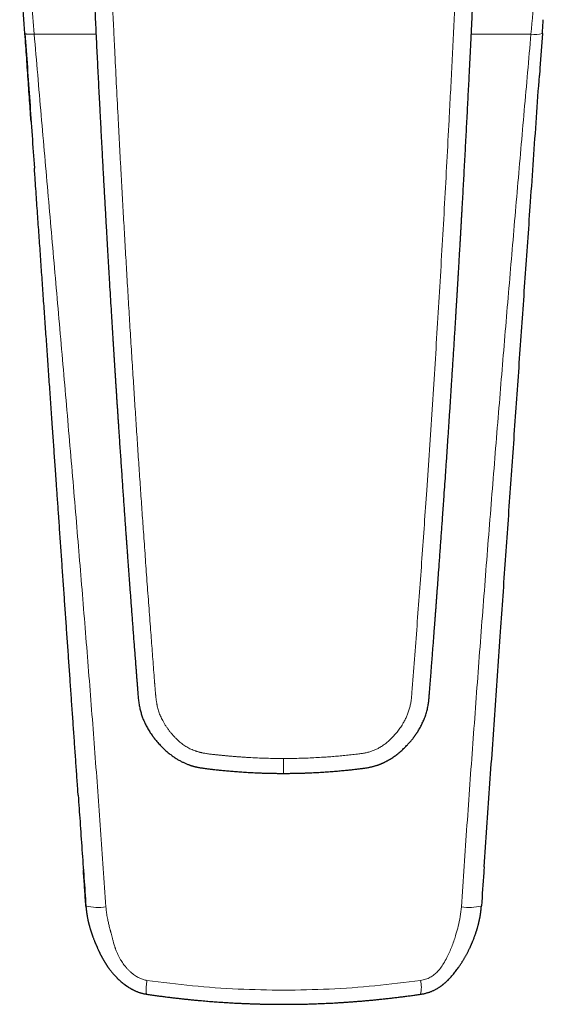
# Model space of a CAD drawing. Header units: millimetres. Extents: x 8 to 533, y 12 to 438.
# Tile 6 of 98: x 259 to 302, y 83 to 164. Entities that reach past the tile are written whole.
import ezdxf

# ---------------------------------------------------------------- set-up
doc = ezdxf.new("R2010")
doc.units = ezdxf.units.MM

msp = doc.modelspace()

# ---------------------------------------------------------------- linework, layer by layer
at = {"color": 7, "linetype": 'Continuous', "lineweight": 30, "flags": 128}
for points in [[(259.007, 163.208), (258.953, 163.991), (258.898, 164.773), (258.843, 165.556), (258.788, 166.339), (258.734, 167.122), (258.679, 167.904), (258.624, 168.687), (258.569, 169.47)], [(264.071, 90.745), (264.071, 90.747), (264.07, 90.75)], [(296.927, 90.745), (296.928, 90.747), (296.929, 90.753)]]:
    msp.add_lwpolyline(points, dxfattribs=at)
at = {"color": 252, "linetype": 'Continuous', "lineweight": 0}
for centre, radius, start, end in [((301.411, 165.129), 2, 259.50593, 286.83108), ((265.087, 95.139), 4.51, 256.98895, 278.26744), ((295.912, 95.137), 4.508, 261.72946, 283.01727), ((289.576, 83.973), 2.362, 346.43891, 14.70267)]:
    msp.add_arc(centre, radius, start, end, dxfattribs=at)
for points, knots in [([(280.499, 210.664), (280.325, 210.662), (279.979, 210.659), (279.46, 210.638), (278.945, 210.605), (278.433, 210.559), (277.925, 210.5), (277.43, 210.43), (276.948, 210.349), (276.478, 210.259), (276.012, 210.157), (275.548, 210.043), (275.079, 209.916), (274.603, 209.774), (274.121, 209.617), (273.643, 209.446), (273.168, 209.263), (272.697, 209.067), (272.24, 208.863), (271.797, 208.652), (271.369, 208.435), (270.947, 208.208), (270.532, 207.971), (270.115, 207.719), (269.697, 207.452), (269.278, 207.167), (268.865, 206.87), (268.457, 206.561), (268.056, 206.24), (267.67, 205.915), (267.301, 205.587), (266.947, 205.258), (266.6, 204.92), (266.26, 204.573), (265.923, 204.211), (265.587, 203.835), (265.256, 203.445), (264.935, 203.047), (264.624, 202.643), (264.324, 202.231), (264.039, 201.82), (263.769, 201.41), (263.513, 201.003), (263.266, 200.589), (263.029, 200.168), (262.795, 199.732), (262.566, 199.28), (262.343, 198.812), (262.13, 198.336), (261.927, 197.854), (261.734, 197.365), (261.556, 196.879), (261.392, 196.398), (261.243, 195.927), (261.105, 195.454), (260.979, 194.982), (260.862, 194.499), (260.755, 194.005), (260.659, 193.5), (260.576, 192.992), (260.505, 192.482), (260.447, 191.971), (260.403, 191.469), (260.371, 190.977), (260.352, 190.496), (260.344, 190.013), (260.347, 189.531), (260.362, 189.039), (260.389, 188.54), (260.428, 188.034), (260.481, 187.531), (260.545, 187.031), (260.622, 186.535), (260.71, 186.051), (260.808, 185.579), (260.914, 185.12), (261.032, 184.663), (261.161, 184.209), (261.291, 183.789), (261.42, 183.402), (261.546, 183.047), (261.679, 182.694), (261.819, 182.342), (261.966, 181.992), (262.12, 181.645), (262.276, 181.309), (262.406, 181.043), (262.508, 180.842), (262.585, 180.693), (262.667, 180.538), (262.753, 180.378), (262.843, 180.211), (262.93, 180.055), (263.01, 179.911), (263.084, 179.779), (263.16, 179.645), (263.221, 179.538), (263.262, 179.466), (263.283, 179.43), (263.301, 179.398), (263.319, 179.366), (263.338, 179.333), (263.358, 179.298), (263.379, 179.262), (263.399, 179.227), (263.42, 179.191), (263.44, 179.155), (263.461, 179.119), (263.481, 179.083), (263.516, 179.023), (263.563, 178.942), (263.62, 178.841), (263.671, 178.75), (263.709, 178.68), (263.737, 178.63), (263.757, 178.591), (263.783, 178.543), (263.813, 178.486), (263.845, 178.424), (263.877, 178.362), (263.925, 178.269), (263.987, 178.144), (264.063, 177.989), (264.136, 177.835), (264.206, 177.683), (264.303, 177.468), (264.426, 177.183), (264.572, 176.823), (264.713, 176.458), (264.856, 176.064), (265, 175.643), (265.144, 175.189), (265.281, 174.73), (265.407, 174.27), (265.524, 173.812), (265.614, 173.421), (265.684, 173.098), (265.735, 172.842), (265.782, 172.592), (265.825, 172.346), (265.864, 172.104), (265.9, 171.862), (265.93, 171.632), (265.956, 171.414), (265.979, 171.209), (266, 171.001), (266.019, 170.79), (266.037, 170.574), (266.053, 170.363), (266.067, 170.157), (266.08, 169.952), (266.093, 169.737), (266.105, 169.507), (266.117, 169.274), (266.129, 169.038), (266.137, 168.866), (266.142, 168.75), (266.145, 168.695), (266.147, 168.639), (266.15, 168.582), (266.152, 168.53), (266.154, 168.49), (266.155, 168.45), (266.158, 168.399), (266.161, 168.325), (266.165, 168.234), (266.169, 168.127), (266.174, 168.003), (266.18, 167.863), (266.186, 167.71), (266.192, 167.563), (266.198, 167.429), (266.203, 167.311), (266.208, 167.199), (266.212, 167.092), (266.225, 166.808), (266.247, 166.331), (266.278, 165.657), (266.311, 164.967), (266.344, 164.277), (266.377, 163.587), (266.41, 162.896), (266.444, 162.206), (266.512, 160.824), (266.615, 158.75), (266.722, 156.665), (266.796, 155.26), (266.834, 154.535), (266.872, 153.81), (266.911, 153.085), (266.95, 152.36), (267.014, 151.184), (267.104, 149.556), (267.221, 147.473), (267.34, 145.383), (267.463, 143.287), (267.588, 141.184), (267.717, 139.074), (267.847, 136.96), (267.976, 134.921), (268.101, 132.961), (268.223, 131.082), (268.347, 129.212), (268.471, 127.351), (268.597, 125.498), (268.724, 123.655), (268.858, 121.747), (268.998, 119.774), (269.145, 117.735), (269.294, 115.703), (269.439, 113.758), (269.579, 111.9), (269.692, 110.427), (269.762, 109.52), (269.789, 109.174), (269.796, 109.083), (269.803, 108.986), (269.811, 108.888), (269.819, 108.789), (269.827, 108.687), (269.836, 108.585), (269.843, 108.505), (269.848, 108.445), (269.852, 108.401), (269.856, 108.361), (269.859, 108.323), (269.863, 108.288), (269.867, 108.246), (269.875, 108.164), (269.889, 108.045), (269.905, 107.914), (269.921, 107.802), (269.935, 107.709), (269.949, 107.62), (269.964, 107.536), (269.988, 107.413), (270.024, 107.253), (270.075, 107.058), (270.133, 106.871), (270.197, 106.69), (270.271, 106.511), (270.354, 106.329), (270.453, 106.135), (270.568, 105.929), (270.701, 105.715), (270.844, 105.504), (270.999, 105.296), (271.164, 105.091), (271.331, 104.9), (271.494, 104.726), (271.648, 104.572), (271.802, 104.429), (271.958, 104.295), (272.118, 104.171), (272.282, 104.056), (272.448, 103.951), (272.619, 103.855), (272.794, 103.769), (272.976, 103.69), (273.129, 103.634), (273.251, 103.593), (273.34, 103.566), (273.43, 103.54), (273.523, 103.515), (273.617, 103.492), (273.714, 103.471), (273.825, 103.449), (273.954, 103.425), (274.105, 103.401), (274.267, 103.377), (274.427, 103.356), (274.576, 103.339), (274.708, 103.324), (274.838, 103.31), (274.976, 103.296), (275.116, 103.283), (275.255, 103.269), (275.391, 103.256), (275.529, 103.243), (275.67, 103.229), (275.812, 103.216), (276.019, 103.197), (276.289, 103.174), (276.618, 103.147), (276.937, 103.123), (277.257, 103.102), (277.715, 103.073), (278.313, 103.043), (279.045, 103.016), (279.773, 102.999), (280.258, 102.997), (280.499, 102.996)], [0, 0, 0, 0, 0.004066, 0.008108, 0.012128, 0.016128, 0.020112, 0.024083, 0.027815, 0.03154, 0.03526, 0.038976, 0.042691, 0.046634, 0.050582, 0.054536, 0.058499, 0.062473, 0.066459, 0.070207, 0.073945, 0.077675, 0.081398, 0.085117, 0.089048, 0.092996, 0.096962, 0.100949, 0.104961, 0.108966, 0.112729, 0.116497, 0.12027, 0.12405, 0.127841, 0.131839, 0.135826, 0.139806, 0.143781, 0.147752, 0.151723, 0.155469, 0.159217, 0.162971, 0.166733, 0.170503, 0.174534, 0.178577, 0.182635, 0.186708, 0.1908, 0.194928, 0.19881, 0.202665, 0.206495, 0.210304, 0.214092, 0.218104, 0.222112, 0.22612, 0.23013, 0.234145, 0.238145, 0.241904, 0.245662, 0.24942, 0.25318, 0.256944, 0.260916, 0.26487, 0.268809, 0.272735, 0.27665, 0.280558, 0.284237, 0.287914, 0.291591, 0.29527, 0.298953, 0.301886, 0.304825, 0.30777, 0.310722, 0.313682, 0.316651, 0.319631, 0.322338, 0.323592, 0.324903, 0.32627, 0.327694, 0.329174, 0.330711, 0.331882, 0.333035, 0.334238, 0.335508, 0.335898, 0.336187, 0.336476, 0.336765, 0.337054, 0.337377, 0.337699, 0.338021, 0.338343, 0.338666, 0.338988, 0.33931, 0.339632, 0.340613, 0.341513, 0.342333, 0.343072, 0.343378, 0.343667, 0.344101, 0.344646, 0.34519, 0.345734, 0.346278, 0.347639, 0.348999, 0.350333, 0.351615, 0.352912, 0.355862, 0.358888, 0.361993, 0.36503, 0.368692, 0.372411, 0.376172, 0.379896, 0.383576, 0.387213, 0.389288, 0.391319, 0.393307, 0.395252, 0.397156, 0.399024, 0.40099, 0.402565, 0.404167, 0.405797, 0.407455, 0.40914, 0.410853, 0.412399, 0.413972, 0.415654, 0.417446, 0.419348, 0.421113, 0.422962, 0.423389, 0.42382, 0.424255, 0.424695, 0.425139, 0.425478, 0.425634, 0.426082, 0.42666, 0.427367, 0.428204, 0.429171, 0.430267, 0.431494, 0.432732, 0.433709, 0.434624, 0.435499, 0.436336, 0.437133, 0.442132, 0.447513, 0.452896, 0.45828, 0.463665, 0.469051, 0.474439, 0.479827, 0.50139, 0.52297, 0.528625, 0.534281, 0.539938, 0.545597, 0.551256, 0.556917, 0.573118, 0.589372, 0.60568, 0.622042, 0.638459, 0.654929, 0.671452, 0.687952, 0.702695, 0.717368, 0.731973, 0.74651, 0.760979, 0.77538, 0.789715, 0.805703, 0.82164, 0.837527, 0.853365, 0.867262, 0.881123, 0.88794, 0.888539, 0.889263, 0.890067, 0.890827, 0.891544, 0.892415, 0.893212, 0.893933, 0.894295, 0.894635, 0.894952, 0.895247, 0.895519, 0.895781, 0.896237, 0.897441, 0.898578, 0.899348, 0.900083, 0.900784, 0.90145, 0.902082, 0.903714, 0.905286, 0.906802, 0.908275, 0.909783, 0.911338, 0.912944, 0.914884, 0.916847, 0.918836, 0.920855, 0.922907, 0.924996, 0.926775, 0.928475, 0.930099, 0.931691, 0.933279, 0.934833, 0.936355, 0.937874, 0.9394, 0.940935, 0.942494, 0.94321, 0.943936, 0.944672, 0.945418, 0.946174, 0.946941, 0.947719, 0.948823, 0.950014, 0.951292, 0.952656, 0.95379, 0.954782, 0.955761, 0.956859, 0.958013, 0.959067, 0.960121, 0.961194, 0.962319, 0.963429, 0.964523, 0.967191, 0.969763, 0.972237, 0.974667, 0.977243, 0.982973, 0.988675, 0.99435, 1, 1, 1, 1]), ([(259.246, 169.457), (259.345, 168.282), (259.521, 166.183), (259.697, 164.086), (259.775, 163.163)], [0, 0, 0, 0, 0.560013, 1, 1, 1, 1]), ([(291.156, 108.473), (291.226, 109.394), (291.368, 111.242), (291.579, 114.021), (291.785, 116.815), (291.989, 119.622), (292.189, 122.441), (292.398, 125.44), (292.613, 128.621), (292.835, 131.981), (293.051, 135.352), (293.263, 138.753), (293.471, 142.181), (293.674, 145.636), (293.87, 149.095), (294.06, 152.557), (294.223, 155.621), (294.36, 158.286), (294.474, 160.552), (294.584, 162.816), (294.692, 165.079), (294.799, 167.339), (294.867, 168.845), (294.902, 169.597)], [0, 0, 0, 0, 0.045321, 0.090874, 0.136646, 0.182622, 0.228785, 0.275119, 0.329925, 0.384921, 0.440081, 0.495378, 0.551796, 0.608303, 0.66487, 0.72147, 0.778077, 0.815132, 0.852169, 0.889183, 0.926163, 0.963103, 1, 1, 1, 1]), ([(301.047, 163.163), (301.152, 164.337), (301.339, 166.435), (301.526, 168.534), (301.608, 169.457)], [0, 0, 0, 0, 0.559987, 1, 1, 1, 1]), ([(259.007, 163.208), (259.008, 163.205), (259.009, 163.2), (259.02, 163.191), (259.037, 163.183), (259.061, 163.176), (259.093, 163.169), (259.132, 163.164), (259.178, 163.159), (259.23, 163.155), (259.285, 163.152), (259.343, 163.151), (259.402, 163.15), (259.462, 163.15), (259.525, 163.151), (259.588, 163.153), (259.651, 163.156), (259.713, 163.159), (259.755, 163.162), (259.775, 163.163)], [0, 0, 0, 0, 0.057634, 0.117159, 0.178405, 0.241162, 0.30518, 0.36901, 0.433487, 0.498296, 0.563115, 0.620735, 0.677879, 0.734331, 0.789893, 0.844386, 0.897654, 0.949561, 1, 1, 1, 1]), ([(259.775, 163.163), (259.968, 160.912), (260.353, 156.411), (260.943, 149.656), (261.536, 142.899), (262.127, 136.139), (262.713, 129.376), (263.276, 122.739), (263.816, 116.229), (264.329, 109.845), (264.822, 103.458), (265.296, 97.068), (265.589, 92.807), (265.735, 90.676)], [0, 0, 0, 0, 0.0933298, 0.1866637, 0.2800003, 0.3733378, 0.4666743, 0.5600082, 0.6480064, 0.7360034, 0.8240004, 0.9119987, 1, 1, 1, 1]), ([(259.778, 163.163), (260.64, 163.161), (262.35, 163.158), (264.061, 163.156), (264.91, 163.154)], [0, 0, 0, 0, 0.503687, 1, 1, 1, 1]), ([(295.263, 90.676), (295.418, 92.935), (295.726, 97.455), (296.213, 104.231), (296.716, 111.004), (297.235, 117.776), (297.769, 124.544), (298.306, 131.181), (298.845, 137.687), (299.382, 144.061), (299.929, 150.431), (300.484, 156.799), (300.859, 161.041), (301.047, 163.163)], [0, 0, 0, 0, 0.093331, 0.186663, 0.279996, 0.373329, 0.466664, 0.559998, 0.647998, 0.735999, 0.823999, 0.912, 1, 1, 1, 1]), ([(296.089, 163.154), (296.878, 163.156), (298.531, 163.158), (300.184, 163.161), (301.047, 163.163)], [0, 0, 0, 0, 0.477507, 1, 1, 1, 1]), ([(286.756, 103.384), (286.806, 103.39), (286.906, 103.403), (287.057, 103.424), (287.206, 103.448), (287.355, 103.477), (287.503, 103.511), (287.649, 103.55), (287.794, 103.596), (287.937, 103.647), (288.077, 103.705), (288.215, 103.769), (288.351, 103.838), (288.488, 103.916), (288.628, 104.002), (288.77, 104.097), (288.907, 104.197), (289.041, 104.303), (289.172, 104.412), (289.306, 104.533), (289.444, 104.666), (289.584, 104.81), (289.72, 104.959), (289.852, 105.113), (289.98, 105.272), (290.104, 105.436), (290.222, 105.605), (290.335, 105.776), (290.434, 105.939), (290.521, 106.093), (290.596, 106.235), (290.668, 106.38), (290.734, 106.527), (290.797, 106.68), (290.856, 106.837), (290.909, 107), (290.957, 107.164), (291, 107.331), (291.036, 107.498), (291.068, 107.677), (291.096, 107.867), (291.12, 108.069), (291.139, 108.27), (291.15, 108.405), (291.156, 108.473)], [0, 0, 0, 0, 0.020724, 0.041439, 0.062139, 0.082828, 0.103512, 0.124197, 0.144899, 0.165626, 0.186366, 0.207106, 0.227841, 0.248578, 0.271814, 0.295065, 0.318328, 0.341596, 0.364866, 0.388145, 0.415602, 0.443086, 0.470595, 0.498123, 0.526167, 0.554223, 0.582287, 0.610358, 0.638433, 0.660489, 0.682539, 0.704583, 0.726626, 0.748674, 0.772069, 0.795476, 0.818896, 0.842329, 0.865768, 0.889212, 0.916862, 0.944547, 0.972265, 1, 1, 1, 1]), ([(280.499, 102.996), (280.708, 102.997), (281.126, 102.998), (281.753, 103.01), (282.379, 103.03), (283.005, 103.057), (283.596, 103.09), (284.153, 103.128), (284.674, 103.168), (285.194, 103.214), (285.715, 103.267), (286.235, 103.324), (286.582, 103.364), (286.756, 103.384)], [0, 0, 0, 0, 0.099929, 0.199844, 0.299755, 0.399674, 0.499613, 0.582918, 0.666249, 0.749601, 0.832966, 0.916412, 1, 1, 1, 1]), ([(280.499, 102.996), (280.499, 102.968), (280.499, 102.913), (280.499, 102.83), (280.499, 102.748), (280.499, 102.666), (280.499, 102.586), (280.499, 102.507), (280.499, 102.433), (280.499, 102.364), (280.499, 102.301), (280.499, 102.24), (280.499, 102.176), (280.499, 102.11), (280.499, 102.043), (280.499, 101.982), (280.499, 101.928), (280.499, 101.881), (280.499, 101.841), (280.499, 101.809), (280.499, 101.785), (280.499, 101.769), (280.499, 101.762), (280.499, 101.763), (280.499, 101.763)], [0, 0, 0, 0, 0.043951, 0.087898, 0.131846, 0.175803, 0.219766, 0.263699, 0.307604, 0.346032, 0.384477, 0.422933, 0.461389, 0.51265, 0.563915, 0.615185, 0.666454, 0.717717, 0.768977, 0.820241, 0.871501, 0.922745, 0.97398, 1, 1, 1, 1]), ([(265.735, 90.676), (265.74, 90.61), (265.75, 90.477), (265.773, 90.274), (265.802, 90.067), (265.837, 89.854), (265.876, 89.647), (265.914, 89.464), (265.952, 89.297), (265.992, 89.132), (266.038, 88.951), (266.076, 88.807), (266.104, 88.705), (266.119, 88.649), (266.135, 88.593), (266.147, 88.547), (266.164, 88.485), (266.185, 88.41), (266.213, 88.304), (266.242, 88.191), (266.274, 88.066), (266.308, 87.934), (266.341, 87.803), (266.377, 87.666), (266.417, 87.527), (266.451, 87.417), (266.474, 87.348), (266.485, 87.316), (266.496, 87.284), (266.506, 87.253), (266.517, 87.223), (266.528, 87.192), (266.567, 87.088), (266.636, 86.913), (266.743, 86.674), (266.86, 86.445), (266.982, 86.236), (267.106, 86.044), (267.226, 85.876), (267.314, 85.764), (267.365, 85.704), (267.38, 85.685), (267.396, 85.667), (267.412, 85.648), (267.428, 85.63), (267.491, 85.558), (267.603, 85.438), (267.767, 85.278), (267.933, 85.135), (268.1, 85.007), (268.26, 84.901), (268.412, 84.814), (268.555, 84.743), (268.699, 84.684), (268.844, 84.635), (268.99, 84.597), (269.089, 84.581), (269.138, 84.573)], [0, 0, 0, 0, 0.026616, 0.054017, 0.082224, 0.111257, 0.141132, 0.166753, 0.187017, 0.209972, 0.235109, 0.26243, 0.270007, 0.277737, 0.285619, 0.293592, 0.29689, 0.311209, 0.325275, 0.34095, 0.358235, 0.377129, 0.396081, 0.412653, 0.433903, 0.454453, 0.458972, 0.463456, 0.467905, 0.47232, 0.476702, 0.481049, 0.485363, 0.521367, 0.556526, 0.590923, 0.624648, 0.653848, 0.682671, 0.70778, 0.711053, 0.714323, 0.717591, 0.720855, 0.724117, 0.727376, 0.759386, 0.790036, 0.819417, 0.847633, 0.874802, 0.896739, 0.918122, 0.939041, 0.959593, 0.979877, 1, 1, 1, 1]), ([(291.861, 84.573), (292.007, 84.599), (292.291, 84.651), (292.681, 84.812), (293.009, 85.037), (293.31, 85.325), (293.601, 85.669), (293.869, 86.108), (294.186, 86.701), (294.521, 87.471), (294.796, 88.309), (295.012, 89.109), (295.181, 89.866), (295.236, 90.404), (295.263, 90.676)], [0, 0, 0, 0, 0.060243, 0.116566, 0.169309, 0.219639, 0.284125, 0.349861, 0.426501, 0.555101, 0.687287, 0.781578, 0.889655, 1, 1, 1, 1]), ([(269.138, 84.573), (269.125, 84.468), (269.098, 84.245), (269.073, 83.924), (269.068, 83.645), (269.084, 83.456), (269.114, 83.436), (269.127, 83.427)], [0, 0, 0, 0, 0.170766, 0.365018, 0.57883, 0.803956, 1, 1, 1, 1]), ([(269.138, 84.573), (270.398, 84.411), (272.909, 84.087), (276.706, 83.826), (280.499, 83.732), (284.293, 83.826), (288.089, 84.087), (290.6, 84.411), (291.861, 84.573)], [0, 0, 0, 0, 0.167816, 0.334254, 0.5, 0.665746, 0.832184, 1, 1, 1, 1])]:
    msp.add_open_spline(points, degree=3, knots=knots, dxfattribs=at)
at = {"color": 7, "linetype": 'Continuous', "lineweight": 30}
for points, knots in [([(263.381, 175.881), (263.383, 175.878), (263.389, 175.862), (263.402, 175.83), (263.42, 175.783), (263.441, 175.731), (263.463, 175.672), (263.488, 175.607), (263.514, 175.536), (263.542, 175.46), (263.57, 175.382), (263.598, 175.304), (263.635, 175.198), (263.679, 175.066), (263.731, 174.908), (263.784, 174.737), (263.84, 174.552), (263.896, 174.354), (263.949, 174.162), (263.998, 173.975), (264.044, 173.793), (264.086, 173.615), (264.126, 173.443), (264.162, 173.278), (264.196, 173.119), (264.227, 172.967), (264.256, 172.823), (264.281, 172.688), (264.304, 172.561), (264.325, 172.44), (264.345, 172.324), (264.362, 172.216), (264.378, 172.113), (264.393, 172.018), (264.406, 171.928), (264.418, 171.841), (264.429, 171.759), (264.44, 171.681), (264.449, 171.61), (264.457, 171.546), (264.464, 171.489), (264.47, 171.439), (264.475, 171.395), (264.479, 171.355), (264.484, 171.314), (264.488, 171.271), (264.495, 171.212), (264.502, 171.136), (264.512, 171.04), (264.522, 170.937), (264.531, 170.826), (264.541, 170.707), (264.551, 170.581), (264.561, 170.446), (264.571, 170.304), (264.581, 170.154), (264.59, 169.998), (264.599, 169.835), (264.608, 169.665), (264.617, 169.488), (264.626, 169.302), (264.635, 169.108), (264.644, 168.905), (264.653, 168.694), (264.663, 168.476), (264.673, 168.251), (264.683, 168.02), (264.693, 167.783), (264.704, 167.539), (264.715, 167.297), (264.726, 167.057), (264.736, 166.82), (264.748, 166.577), (264.759, 166.329), (264.771, 166.078), (264.782, 165.826), (264.794, 165.573), (264.817, 165.095), (264.85, 164.389), (264.895, 163.455), (264.941, 162.512), (264.987, 161.563), (265.034, 160.611), (265.082, 159.657), (265.13, 158.702), (265.179, 157.739), (265.224, 156.879), (265.263, 156.121), (265.297, 155.47), (265.332, 154.82), (265.366, 154.174), (265.4, 153.535), (265.433, 152.916), (265.466, 152.315), (265.498, 151.732), (265.529, 151.155), (265.561, 150.585), (265.592, 150.021), (265.623, 149.464), (265.654, 148.912), (265.685, 148.367), (265.715, 147.828), (265.745, 147.299), (265.775, 146.779), (265.804, 146.268), (265.833, 145.763), (265.862, 145.27), (265.89, 144.788), (265.918, 144.319), (265.945, 143.854), (265.972, 143.392), (266, 142.931), (266.039, 142.264), (266.092, 141.39), (266.16, 140.263), (266.232, 139.09), (266.285, 138.232), (266.316, 137.737), (266.324, 137.606), (266.332, 137.479), (266.339, 137.359), (266.347, 137.244), (266.353, 137.135), (266.36, 137.033), (266.366, 136.935), (266.372, 136.839), (266.378, 136.746), (266.384, 136.654), (266.389, 136.57), (266.394, 136.493), (266.398, 136.422), (266.402, 136.358), (266.406, 136.301), (266.409, 136.252), (266.412, 136.208), (266.414, 136.165), (266.418, 136.117), (266.421, 136.064), (266.425, 136.006), (266.429, 135.939), (266.434, 135.863), (266.439, 135.776), (266.445, 135.683), (266.451, 135.582), (266.458, 135.474), (266.466, 135.358), (266.474, 135.235), (266.482, 135.106), (266.49, 134.973), (266.499, 134.837), (266.511, 134.645), (266.527, 134.394), (266.547, 134.084), (266.568, 133.767), (266.589, 133.444), (266.61, 133.116), (266.631, 132.785), (266.653, 132.449), (266.676, 132.107), (266.699, 131.756), (266.722, 131.397), (266.746, 131.029), (266.771, 130.655), (266.797, 130.274), (266.822, 129.887), (266.849, 129.493), (266.882, 128.993), (266.923, 128.389), (266.971, 127.687), (267.018, 126.993), (267.065, 126.307), (267.112, 125.628), (267.159, 124.957), (267.205, 124.298), (267.25, 123.651), (267.295, 123.016), (267.339, 122.389), (267.378, 121.845), (267.411, 121.382), (267.439, 120.999), (267.466, 120.619), (267.493, 120.24), (267.523, 119.825), (267.556, 119.371), (267.593, 118.877), (267.629, 118.376), (267.666, 117.868), (267.704, 117.355), (267.743, 116.836), (267.783, 116.296), (267.825, 115.735), (267.868, 115.153), (267.913, 114.563), (267.958, 113.967), (268.004, 113.362), (268.048, 112.776), (268.092, 112.207), (268.134, 111.657), (268.171, 111.18), (268.202, 110.78), (268.227, 110.46), (268.251, 110.148), (268.275, 109.841), (268.298, 109.539), (268.322, 109.243), (268.344, 108.954), (268.366, 108.672), (268.386, 108.417), (268.405, 108.187), (268.423, 107.981), (268.445, 107.781), (268.47, 107.585), (268.5, 107.395), (268.536, 107.211), (268.577, 107.033), (268.623, 106.86), (268.673, 106.693), (268.726, 106.534), (268.782, 106.38), (268.84, 106.234), (268.9, 106.093), (268.968, 105.943), (269.045, 105.783), (269.133, 105.615), (269.225, 105.452), (269.32, 105.294), (269.425, 105.128), (269.505, 105.011), (269.556, 104.937), (269.569, 104.92), (269.578, 104.906), (269.585, 104.897), (269.59, 104.89), (269.596, 104.881), (269.606, 104.868), (269.62, 104.848), (269.64, 104.821), (269.664, 104.789), (269.692, 104.751), (269.723, 104.711), (269.755, 104.669), (269.787, 104.628), (269.823, 104.583), (269.861, 104.535), (269.932, 104.449), (270.036, 104.328), (270.172, 104.176), (270.31, 104.031), (270.447, 103.894), (270.583, 103.764), (270.717, 103.641), (270.85, 103.526), (270.981, 103.418), (271.112, 103.315), (271.242, 103.218), (271.371, 103.127), (271.498, 103.042), (271.622, 102.963), (271.743, 102.89), (271.86, 102.823), (271.974, 102.761), (272.085, 102.705), (272.197, 102.651), (272.31, 102.601), (272.423, 102.553), (272.531, 102.51), (272.623, 102.476), (272.699, 102.449), (272.759, 102.429), (272.804, 102.415), (272.835, 102.405), (272.852, 102.4), (272.869, 102.394), (272.883, 102.39), (272.892, 102.387), (272.897, 102.386), (272.901, 102.385), (272.907, 102.383), (272.919, 102.379), (272.938, 102.374), (272.963, 102.367), (272.993, 102.358), (273.03, 102.348), (273.073, 102.337), (273.122, 102.324), (273.18, 102.31), (273.248, 102.294), (273.327, 102.277), (273.414, 102.26), (273.509, 102.242), (273.612, 102.224), (273.724, 102.207), (273.843, 102.19), (273.969, 102.173), (274.103, 102.156), (274.244, 102.138), (274.393, 102.121), (274.549, 102.103), (274.712, 102.085), (274.882, 102.067), (275.058, 102.048), (275.244, 102.029), (275.439, 102.01), (275.643, 101.99), (275.855, 101.97), (276.075, 101.951), (276.303, 101.931), (276.538, 101.913), (276.782, 101.894), (277.034, 101.877), (277.294, 101.86), (277.561, 101.844), (277.837, 101.829), (278.121, 101.815), (278.412, 101.803), (278.703, 101.792), (278.993, 101.783), (279.282, 101.775), (279.577, 101.769), (279.878, 101.765), (280.187, 101.762), (280.394, 101.762), (280.499, 101.762)], [0, 0, 0, 0, 0.000157, 0.00074, 0.001385, 0.002088, 0.002861, 0.003706, 0.004626, 0.005618, 0.006628, 0.007627, 0.008617, 0.010658, 0.012655, 0.014608, 0.017156, 0.019625, 0.022016, 0.024329, 0.026609, 0.028806, 0.030923, 0.032957, 0.03491, 0.036781, 0.03857, 0.040195, 0.041745, 0.043223, 0.044626, 0.045956, 0.04719, 0.048353, 0.049446, 0.050467, 0.051494, 0.052437, 0.053297, 0.054074, 0.054766, 0.055375, 0.055873, 0.056338, 0.056832, 0.057354, 0.057906, 0.058964, 0.060115, 0.061358, 0.062694, 0.064124, 0.065646, 0.067261, 0.068968, 0.070768, 0.07266, 0.074609, 0.076646, 0.078772, 0.080987, 0.083332, 0.085768, 0.088295, 0.090915, 0.093627, 0.096381, 0.099224, 0.102156, 0.105176, 0.107948, 0.110791, 0.113704, 0.116688, 0.119711, 0.122742, 0.125779, 0.128822, 0.139949, 0.151165, 0.162473, 0.173873, 0.185364, 0.19674, 0.208205, 0.21976, 0.231406, 0.239196, 0.247026, 0.25486, 0.262612, 0.270279, 0.277861, 0.284932, 0.291927, 0.298847, 0.305691, 0.312461, 0.319155, 0.325774, 0.332318, 0.338787, 0.345181, 0.351389, 0.357524, 0.363586, 0.369577, 0.375285, 0.380926, 0.3865, 0.392037, 0.397568, 0.403091, 0.416081, 0.429032, 0.443702, 0.458323, 0.459955, 0.461539, 0.463056, 0.464508, 0.465893, 0.467189, 0.468422, 0.469591, 0.470696, 0.471874, 0.47297, 0.473984, 0.474915, 0.475764, 0.47653, 0.477214, 0.477815, 0.478283, 0.478804, 0.479383, 0.48002, 0.480714, 0.481466, 0.482427, 0.483468, 0.484589, 0.48579, 0.487099, 0.488492, 0.489968, 0.491528, 0.493139, 0.494767, 0.49641, 0.500064, 0.503794, 0.5076, 0.511482, 0.51544, 0.519401, 0.523436, 0.527545, 0.531727, 0.536071, 0.540492, 0.54499, 0.549565, 0.554217, 0.558946, 0.563743, 0.57227, 0.580704, 0.589046, 0.597295, 0.605451, 0.613515, 0.621486, 0.629207, 0.636839, 0.644382, 0.651835, 0.656474, 0.661077, 0.665645, 0.670179, 0.674733, 0.680608, 0.686557, 0.692581, 0.698679, 0.704852, 0.7111, 0.717424, 0.724337, 0.731339, 0.738428, 0.745607, 0.752874, 0.760231, 0.766779, 0.773396, 0.780083, 0.784012, 0.787857, 0.791616, 0.79529, 0.798943, 0.802508, 0.805985, 0.809373, 0.812675, 0.815207, 0.817684, 0.820104, 0.822467, 0.824773, 0.827023, 0.829218, 0.831359, 0.833445, 0.835477, 0.837419, 0.839308, 0.841144, 0.842929, 0.845235, 0.847511, 0.849754, 0.851966, 0.854147, 0.856797, 0.857087, 0.857369, 0.857576, 0.857691, 0.85777, 0.857895, 0.858066, 0.858376, 0.858773, 0.859256, 0.859828, 0.860486, 0.861064, 0.861697, 0.862383, 0.863124, 0.863899, 0.866409, 0.868858, 0.871247, 0.873575, 0.875841, 0.878007, 0.880111, 0.882156, 0.884139, 0.886096, 0.88799, 0.88982, 0.891587, 0.89329, 0.894901, 0.896452, 0.897941, 0.89937, 0.900919, 0.90239, 0.903781, 0.905094, 0.905925, 0.906695, 0.907381, 0.907617, 0.907841, 0.908053, 0.908246, 0.908368, 0.908397, 0.908432, 0.908493, 0.908651, 0.908883, 0.90919, 0.909572, 0.910028, 0.910559, 0.911165, 0.911845, 0.912714, 0.91368, 0.914743, 0.915903, 0.91716, 0.918514, 0.919964, 0.921485, 0.923099, 0.924807, 0.926608, 0.928502, 0.930454, 0.932496, 0.934629, 0.936852, 0.939214, 0.94167, 0.944221, 0.946867, 0.949607, 0.952442, 0.955372, 0.958397, 0.961517, 0.964732, 0.968042, 0.971446, 0.974946, 0.97854, 0.981918, 0.985376, 0.988913, 0.992529, 0.996225, 1, 1, 1, 1]), ([(280.499, 101.762), (280.611, 101.762), (280.832, 101.762), (281.159, 101.766), (281.479, 101.77), (281.793, 101.777), (282.099, 101.786), (282.398, 101.796), (282.69, 101.807), (282.979, 101.82), (283.266, 101.834), (283.548, 101.85), (283.824, 101.867), (284.091, 101.885), (284.35, 101.904), (284.602, 101.924), (284.845, 101.944), (285.081, 101.965), (285.309, 101.986), (285.529, 102.007), (285.742, 102.028), (285.943, 102.049), (286.133, 102.068), (286.312, 102.088), (286.484, 102.107), (286.649, 102.126), (286.808, 102.145), (286.961, 102.164), (287.108, 102.183), (287.247, 102.202), (287.379, 102.223), (287.504, 102.244), (287.622, 102.267), (287.732, 102.29), (287.837, 102.314), (287.935, 102.339), (288.027, 102.364), (288.111, 102.389), (288.187, 102.412), (288.256, 102.435), (288.317, 102.455), (288.37, 102.474), (288.417, 102.491), (288.457, 102.506), (288.49, 102.519), (288.518, 102.53), (288.537, 102.538), (288.55, 102.543), (288.558, 102.546), (288.569, 102.55), (288.583, 102.556), (288.604, 102.565), (288.632, 102.577), (288.667, 102.591), (288.709, 102.61), (288.758, 102.632), (288.815, 102.658), (288.877, 102.688), (288.946, 102.722), (289.015, 102.757), (289.083, 102.793), (289.148, 102.829), (289.214, 102.866), (289.28, 102.904), (289.372, 102.96), (289.489, 103.033), (289.629, 103.128), (289.767, 103.225), (289.914, 103.336), (290.069, 103.46), (290.233, 103.598), (290.391, 103.74), (290.534, 103.876), (290.661, 104.003), (290.773, 104.119), (290.878, 104.233), (290.98, 104.348), (291.078, 104.463), (291.172, 104.578), (291.243, 104.668), (291.294, 104.735), (291.326, 104.777), (291.358, 104.819), (291.387, 104.86), (291.413, 104.896), (291.436, 104.929), (291.456, 104.956), (291.471, 104.979), (291.481, 104.993), (291.487, 105.002), (291.492, 105.009), (291.499, 105.018), (291.508, 105.032), (291.528, 105.06), (291.557, 105.104), (291.595, 105.162), (291.652, 105.251), (291.726, 105.37), (291.814, 105.523), (291.9, 105.68), (291.981, 105.839), (292.06, 106.005), (292.136, 106.178), (292.209, 106.358), (292.275, 106.541), (292.336, 106.727), (292.391, 106.915), (292.44, 107.106), (292.48, 107.294), (292.512, 107.476), (292.538, 107.654), (292.56, 107.831), (292.578, 108.007), (292.593, 108.183), (292.615, 108.454), (292.644, 108.819), (292.68, 109.275), (292.715, 109.724), (292.743, 110.086), (292.764, 110.363), (292.78, 110.558), (292.795, 110.757), (292.811, 110.962), (292.827, 111.172), (292.844, 111.387), (292.861, 111.606), (292.878, 111.833), (292.896, 112.067), (292.914, 112.309), (292.934, 112.559), (292.953, 112.815), (292.973, 113.078), (292.994, 113.348), (293.015, 113.624), (293.036, 113.906), (293.058, 114.195), (293.08, 114.489), (293.103, 114.79), (293.126, 115.098), (293.15, 115.41), (293.173, 115.725), (293.197, 116.042), (293.22, 116.358), (293.25, 116.753), (293.285, 117.227), (293.326, 117.779), (293.366, 118.325), (293.408, 118.899), (293.452, 119.501), (293.497, 120.13), (293.542, 120.751), (293.586, 121.365), (293.63, 121.971), (293.67, 122.541), (293.708, 123.076), (293.743, 123.577), (293.778, 124.072), (293.813, 124.566), (293.858, 125.218), (293.915, 126.032), (293.986, 127.072), (294.062, 128.181), (294.141, 129.36), (294.207, 130.346), (294.26, 131.14), (294.299, 131.737), (294.338, 132.337), (294.377, 132.938), (294.416, 133.538), (294.457, 134.171), (294.5, 134.832), (294.543, 135.521), (294.587, 136.203), (294.63, 136.884), (294.672, 137.563), (294.714, 138.241), (294.751, 138.836), (294.783, 139.35), (294.804, 139.697), (294.82, 139.953), (294.83, 140.118), (294.839, 140.277), (294.849, 140.43), (294.858, 140.578), (294.866, 140.72), (294.875, 140.856), (294.882, 140.984), (294.89, 141.106), (294.897, 141.221), (294.903, 141.328), (294.909, 141.429), (294.915, 141.524), (294.92, 141.613), (294.925, 141.697), (294.93, 141.774), (294.934, 141.846), (294.939, 141.918), (294.943, 141.993), (294.948, 142.081), (294.954, 142.181), (294.961, 142.295), (294.968, 142.417), (294.976, 142.545), (294.984, 142.68), (294.993, 142.822), (295.002, 142.987), (295.014, 143.178), (295.027, 143.396), (295.04, 143.621), (295.053, 143.846), (295.066, 144.069), (295.079, 144.291), (295.093, 144.519), (295.107, 144.754), (295.121, 144.996), (295.135, 145.243), (295.15, 145.498), (295.166, 145.771), (295.183, 146.065), (295.201, 146.379), (295.219, 146.701), (295.238, 147.032), (295.257, 147.369), (295.277, 147.712), (295.297, 148.061), (295.317, 148.419), (295.347, 148.953), (295.387, 149.657), (295.435, 150.529), (295.484, 151.415), (295.533, 152.315), (295.582, 153.229), (295.631, 154.136), (295.679, 155.036), (295.726, 155.934), (295.772, 156.828), (295.818, 157.72), (295.864, 158.605), (295.903, 159.375), (295.936, 160.033), (295.963, 160.578), (295.99, 161.119), (296.016, 161.656), (296.043, 162.206), (296.071, 162.771), (296.099, 163.349), (296.126, 163.919), (296.153, 164.483), (296.18, 165.04), (296.206, 165.589), (296.231, 166.131), (296.253, 166.619), (296.273, 167.052), (296.291, 167.433), (296.308, 167.81), (296.324, 168.183), (296.34, 168.553), (296.356, 168.921), (296.372, 169.264), (296.387, 169.585), (296.403, 169.885), (296.421, 170.188), (296.442, 170.495), (296.467, 170.807), (296.496, 171.122), (296.53, 171.44), (296.57, 171.762), (296.616, 172.087), (296.669, 172.416), (296.728, 172.747), (296.788, 173.051), (296.847, 173.328), (296.903, 173.576), (296.955, 173.792), (297, 173.974), (297.039, 174.121), (297.078, 174.267), (297.118, 174.41), (297.158, 174.548), (297.197, 174.68), (297.236, 174.806), (297.274, 174.926), (297.311, 175.04), (297.346, 175.147), (297.381, 175.247), (297.414, 175.342), (297.447, 175.436), (297.481, 175.528), (297.515, 175.619), (297.547, 175.702), (297.573, 175.77), (297.589, 175.811), (297.596, 175.827)], [0, 0, 0, 0, 0.004013, 0.007942, 0.011787, 0.015547, 0.019222, 0.022812, 0.026318, 0.029739, 0.033231, 0.036631, 0.039937, 0.04315, 0.04627, 0.049296, 0.052229, 0.05507, 0.057817, 0.060471, 0.063033, 0.065501, 0.067744, 0.069905, 0.071984, 0.073981, 0.075896, 0.077752, 0.079524, 0.081212, 0.082816, 0.084337, 0.085774, 0.087127, 0.088395, 0.089633, 0.090778, 0.09183, 0.092788, 0.093654, 0.094427, 0.095107, 0.095695, 0.096204, 0.096636, 0.096991, 0.09727, 0.097385, 0.09748, 0.097597, 0.09779, 0.098036, 0.09842, 0.098875, 0.099401, 0.100065, 0.100815, 0.101652, 0.102575, 0.103584, 0.104437, 0.10534, 0.106254, 0.107167, 0.108079, 0.110112, 0.112142, 0.114168, 0.116191, 0.118762, 0.121326, 0.123885, 0.126437, 0.128426, 0.130356, 0.132222, 0.134027, 0.135878, 0.137659, 0.139369, 0.140022, 0.140664, 0.141295, 0.141909, 0.142455, 0.14292, 0.143345, 0.14367, 0.143894, 0.143965, 0.144058, 0.144201, 0.144394, 0.144636, 0.145458, 0.14629, 0.147134, 0.149234, 0.151361, 0.153497, 0.155642, 0.157796, 0.160115, 0.162443, 0.16478, 0.167127, 0.169482, 0.171846, 0.174216, 0.176378, 0.178529, 0.18067, 0.1828, 0.18492, 0.187027, 0.192609, 0.198101, 0.203506, 0.208824, 0.211178, 0.213517, 0.215903, 0.218367, 0.220909, 0.223483, 0.226131, 0.228855, 0.231654, 0.234588, 0.237599, 0.240689, 0.243857, 0.247103, 0.250427, 0.253828, 0.2573, 0.260849, 0.264475, 0.268178, 0.271958, 0.275745, 0.279569, 0.283372, 0.287155, 0.293859, 0.300496, 0.307068, 0.313574, 0.321234, 0.328802, 0.336278, 0.343661, 0.350954, 0.358155, 0.364242, 0.370262, 0.376216, 0.382131, 0.388061, 0.399756, 0.411514, 0.425594, 0.439765, 0.454027, 0.461192, 0.468379, 0.47559, 0.482824, 0.490062, 0.49724, 0.505619, 0.513908, 0.522109, 0.530222, 0.538457, 0.546599, 0.554648, 0.559911, 0.565133, 0.567173, 0.569159, 0.571068, 0.5729, 0.574688, 0.576395, 0.578024, 0.579573, 0.581043, 0.58241, 0.5837, 0.584913, 0.58605, 0.587132, 0.588134, 0.589056, 0.589901, 0.590752, 0.591655, 0.59261, 0.5939, 0.595273, 0.596731, 0.598273, 0.599899, 0.601606, 0.603371, 0.605882, 0.608492, 0.611199, 0.614005, 0.616593, 0.619259, 0.622003, 0.624825, 0.627726, 0.630704, 0.63376, 0.636895, 0.640565, 0.644336, 0.648208, 0.652182, 0.656258, 0.660359, 0.664558, 0.668856, 0.67325, 0.683791, 0.694261, 0.704658, 0.71572, 0.7267, 0.7376, 0.748419, 0.759158, 0.769949, 0.780658, 0.791286, 0.801833, 0.808422, 0.814979, 0.821488, 0.827928, 0.834299, 0.841328, 0.84827, 0.855127, 0.861897, 0.868581, 0.87518, 0.881692, 0.888118, 0.892738, 0.897312, 0.901842, 0.906325, 0.910762, 0.915155, 0.919587, 0.92313, 0.926724, 0.93037, 0.934068, 0.937816, 0.941614, 0.945463, 0.949355, 0.953297, 0.957289, 0.961332, 0.965426, 0.968461, 0.971523, 0.974612, 0.976445, 0.978287, 0.980123, 0.981895, 0.983628, 0.985289, 0.986879, 0.988397, 0.989844, 0.991195, 0.992477, 0.993691, 0.994836, 0.99611, 0.997286, 0.998367, 0.999351, 1, 1, 1, 1]), ([(301.991, 163.215), (302.012, 163.517), (302.038, 163.896), (302.065, 164.275), (302.07, 164.352)], [0, 0, 0, 0, 0.797293, 1, 1, 1, 1]), ([(259.519, 155.889), (259.512, 155.992), (259.482, 156.422), (259.429, 157.18), (259.36, 158.168), (259.29, 159.162), (259.22, 160.164), (259.15, 161.172), (259.079, 162.188), (259.031, 162.867), (259.007, 163.208)], [0, 0, 0, 0, 0.042173, 0.176078, 0.310958, 0.446815, 0.583647, 0.721456, 0.86024, 1, 1, 1, 1]), ([(259.008, 163.206), (259.073, 162.265), (259.205, 160.384), (259.402, 157.562), (259.597, 154.777), (259.726, 152.933), (259.789, 152.03)], [0, 0, 0, 0, 0.252464, 0.505015, 0.757722, 1, 1, 1, 1]), ([(301.991, 163.218), (301.924, 162.258), (301.842, 161.093), (301.761, 159.927), (301.746, 159.721)], [0, 0, 0, 0, 0.823404, 1, 1, 1, 1]), ([(297.156, 94.007), (297.232, 95.092), (297.383, 97.261), (297.61, 100.515), (297.837, 103.768), (298.064, 107.02), (298.29, 110.271), (298.511, 113.431), (298.725, 116.501), (298.933, 119.479), (299.141, 122.457), (299.349, 125.434), (299.557, 128.41), (299.765, 131.386), (299.973, 134.361), (300.181, 137.335), (300.388, 140.308), (300.596, 143.281), (300.804, 146.252), (301.024, 149.4), (301.257, 152.724), (301.501, 156.223), (301.665, 158.555), (301.746, 159.72)], [0, 0, 0, 0, 0.049398, 0.098797, 0.148198, 0.1976, 0.247004, 0.296408, 0.341696, 0.386984, 0.432273, 0.477562, 0.522852, 0.568142, 0.613431, 0.658721, 0.704011, 0.7493, 0.794589, 0.839877, 0.893252, 0.946627, 1, 1, 1, 1]), ([(263.429, 99.941), (263.423, 100.027), (263.385, 100.568), (263.316, 101.565), (263.219, 102.944), (263.122, 104.339), (263.023, 105.752), (262.924, 107.173), (262.825, 108.601), (262.724, 110.037), (262.624, 111.48), (262.522, 112.931), (262.42, 114.39), (262.318, 115.857), (262.215, 117.331), (262.112, 118.813), (262.007, 120.303), (261.903, 121.8), (261.803, 123.236), (261.707, 124.609), (261.643, 125.516), (261.608, 126.025), (261.6, 126.133), (261.593, 126.241), (261.585, 126.349), (261.577, 126.458), (261.57, 126.558), (261.564, 126.648), (261.559, 126.725), (261.553, 126.801), (261.548, 126.874), (261.544, 126.943), (261.539, 127.006), (261.52, 127.284), (261.485, 127.784), (261.434, 128.511), (261.382, 129.248), (261.33, 129.992), (261.277, 130.763), (261.221, 131.562), (261.163, 132.388), (261.105, 133.222), (261.046, 134.065), (260.986, 134.915), (260.928, 135.757), (260.869, 136.589), (260.812, 137.413), (260.754, 138.243), (260.695, 139.081), (260.636, 139.926), (260.576, 140.777), (260.516, 141.636), (260.456, 142.502), (260.395, 143.375), (260.334, 144.25), (260.272, 145.126), (260.211, 146.005), (260.149, 146.889), (260.086, 147.787), (260.023, 148.696), (259.958, 149.618), (259.893, 150.547), (259.837, 151.352), (259.802, 151.847), (259.789, 152.031)], [0, 0, 0, 0, 0.0049662, 0.0310588, 0.0572963, 0.0842187, 0.1112922, 0.1385166, 0.1658922, 0.1934188, 0.2210966, 0.2489256, 0.2769058, 0.3050372, 0.3333199, 0.361754, 0.3903394, 0.4190761, 0.4479643, 0.4729991, 0.4981466, 0.500217, 0.5022882, 0.5043602, 0.5064329, 0.5085121, 0.5106831, 0.5121805, 0.5136752, 0.5151402, 0.5165485, 0.5178734, 0.5190879, 0.5201909, 0.5338844, 0.5479089, 0.5620654, 0.5763537, 0.5907739, 0.6064943, 0.6223685, 0.6383965, 0.6545783, 0.670914, 0.6874035, 0.7030916, 0.7189165, 0.7348782, 0.7509767, 0.7672119, 0.7835839, 0.8000927, 0.8167382, 0.8335205, 0.8504396, 0.8671898, 0.8840719, 0.9010859, 0.9182319, 0.9358252, 0.9535553, 0.9714221, 0.9894258, 1, 1, 1, 1]), ([(263.429, 99.94), (263.48, 99.214), (263.584, 97.708), (263.744, 95.423), (263.907, 93.086), (264.015, 91.528), (264.07, 90.75)], [0, 0, 0, 0, 0.2373155, 0.4916835, 0.7458833, 1, 1, 1, 1]), ([(264.069, 90.753), (264.038, 91.198), (263.976, 92.089), (263.907, 93.09), (263.868, 93.646), (263.86, 93.755)], [0, 0, 0, 0, 0.444178, 0.890967, 1, 1, 1, 1]), ([(297.156, 94.008), (297.145, 93.846), (297.069, 92.761), (296.994, 91.676), (296.929, 90.753)], [0, 0, 0, 0, 0.149616, 1, 1, 1, 1]), ([(264.071, 90.745), (264.073, 90.716), (264.077, 90.661), (264.084, 90.582), (264.091, 90.51), (264.097, 90.445), (264.104, 90.39), (264.109, 90.345), (264.114, 90.307), (264.118, 90.273), (264.122, 90.243), (264.126, 90.218), (264.128, 90.2), (264.13, 90.187), (264.132, 90.174), (264.134, 90.156), (264.138, 90.132), (264.142, 90.104), (264.147, 90.071), (264.153, 90.035), (264.159, 89.999), (264.165, 89.963), (264.174, 89.912), (264.185, 89.846), (264.2, 89.768), (264.213, 89.698), (264.226, 89.635), (264.238, 89.578), (264.249, 89.529), (264.258, 89.485), (264.267, 89.446), (264.276, 89.407), (264.286, 89.365), (264.297, 89.318), (264.31, 89.267), (264.324, 89.212), (264.34, 89.151), (264.358, 89.084), (264.378, 89.01), (264.401, 88.93), (264.422, 88.861), (264.439, 88.805), (264.451, 88.766), (264.462, 88.729), (264.472, 88.697), (264.481, 88.67), (264.488, 88.648), (264.494, 88.628), (264.501, 88.607), (264.509, 88.582), (264.519, 88.552), (264.533, 88.512), (264.55, 88.46), (264.572, 88.399), (264.594, 88.334), (264.618, 88.268), (264.643, 88.201), (264.674, 88.119), (264.71, 88.023), (264.752, 87.916), (264.789, 87.826), (264.818, 87.754), (264.841, 87.699), (264.863, 87.646), (264.884, 87.595), (264.902, 87.552), (264.917, 87.519), (264.927, 87.494), (264.936, 87.474), (264.943, 87.456), (264.95, 87.44), (264.958, 87.422), (264.967, 87.4), (264.979, 87.373), (264.993, 87.341), (265.009, 87.304), (265.027, 87.263), (265.046, 87.22), (265.07, 87.165), (265.099, 87.101), (265.132, 87.03), (265.163, 86.965), (265.19, 86.907), (265.216, 86.855), (265.241, 86.803), (265.268, 86.75), (265.297, 86.692), (265.326, 86.635), (265.355, 86.579), (265.384, 86.525), (265.415, 86.468), (265.448, 86.409), (265.483, 86.346), (265.521, 86.28), (265.557, 86.219), (265.589, 86.165), (265.616, 86.121), (265.64, 86.081), (265.661, 86.047), (265.679, 86.019), (265.693, 85.995), (265.704, 85.978), (265.712, 85.966), (265.717, 85.958), (265.723, 85.949), (265.731, 85.936), (265.745, 85.915), (265.764, 85.886), (265.788, 85.85), (265.816, 85.808), (265.848, 85.759), (265.886, 85.705), (265.926, 85.648), (265.968, 85.59), (266.021, 85.516), (266.086, 85.43), (266.162, 85.332), (266.236, 85.24), (266.307, 85.155), (266.375, 85.076), (266.438, 85.005), (266.497, 84.941), (266.55, 84.884), (266.602, 84.831), (266.651, 84.78), (266.725, 84.707), (266.823, 84.614), (266.948, 84.501), (267.045, 84.418), (267.113, 84.362), (267.151, 84.332), (267.188, 84.303), (267.222, 84.277), (267.253, 84.253), (267.281, 84.232), (267.305, 84.214), (267.323, 84.201), (267.336, 84.191), (267.344, 84.185), (267.354, 84.178), (267.366, 84.169), (267.382, 84.158), (267.403, 84.143), (267.428, 84.125), (267.46, 84.103), (267.499, 84.077), (267.544, 84.047), (267.594, 84.014), (267.651, 83.979), (267.71, 83.942), (267.772, 83.906), (267.835, 83.87), (267.903, 83.833), (267.977, 83.794), (268.056, 83.754), (268.141, 83.714), (268.232, 83.673), (268.323, 83.636), (268.412, 83.602), (268.498, 83.571), (268.589, 83.541), (268.686, 83.512), (268.788, 83.485), (268.895, 83.461), (269.008, 83.438), (269.086, 83.426), (269.126, 83.419)], [0, 0, 0, 0, 0.009268, 0.017774, 0.025508, 0.032467, 0.038647, 0.043202, 0.047214, 0.050686, 0.054196, 0.056899, 0.058797, 0.059904, 0.061135, 0.063055, 0.065666, 0.068663, 0.072237, 0.076201, 0.080073, 0.083827, 0.087463, 0.096625, 0.104947, 0.112438, 0.119115, 0.125186, 0.130535, 0.135172, 0.139166, 0.143284, 0.147778, 0.152786, 0.158313, 0.164346, 0.170879, 0.178124, 0.186148, 0.194919, 0.204399, 0.208785, 0.213272, 0.217367, 0.220891, 0.223853, 0.226262, 0.228125, 0.230472, 0.233282, 0.236549, 0.240265, 0.246721, 0.253677, 0.26085, 0.26822, 0.275765, 0.283459, 0.295791, 0.308112, 0.319704, 0.326297, 0.332625, 0.338697, 0.344518, 0.350064, 0.353269, 0.356047, 0.358422, 0.360412, 0.362055, 0.363935, 0.36653, 0.36968, 0.373371, 0.377603, 0.382387, 0.387528, 0.392551, 0.401404, 0.409748, 0.41756, 0.424065, 0.430108, 0.435941, 0.442236, 0.449046, 0.456393, 0.462495, 0.468951, 0.475777, 0.48299, 0.490606, 0.498636, 0.50696, 0.513018, 0.518484, 0.523338, 0.527563, 0.531145, 0.534071, 0.536333, 0.537637, 0.538527, 0.539361, 0.540964, 0.543375, 0.547366, 0.551945, 0.557122, 0.563344, 0.570279, 0.57788, 0.585501, 0.592967, 0.606656, 0.619718, 0.632116, 0.643818, 0.654796, 0.665026, 0.673968, 0.682213, 0.689804, 0.697252, 0.704676, 0.722474, 0.740167, 0.757754, 0.762915, 0.768066, 0.77309, 0.777674, 0.781797, 0.785455, 0.788646, 0.791308, 0.792604, 0.793548, 0.794672, 0.796287, 0.798394, 0.800995, 0.804094, 0.808343, 0.813279, 0.818911, 0.825248, 0.832301, 0.840081, 0.847188, 0.854828, 0.863015, 0.87176, 0.881081, 0.890994, 0.901522, 0.91269, 0.921934, 0.931608, 0.941732, 0.952329, 0.963423, 0.975043, 0.987223, 1, 1, 1, 1]), ([(291.872, 83.419), (291.916, 83.426), (292.003, 83.44), (292.13, 83.465), (292.251, 83.492), (292.367, 83.522), (292.476, 83.554), (292.58, 83.587), (292.679, 83.621), (292.772, 83.657), (292.867, 83.696), (292.963, 83.739), (293.058, 83.786), (293.148, 83.833), (293.231, 83.88), (293.31, 83.927), (293.383, 83.973), (293.452, 84.018), (293.517, 84.063), (293.579, 84.108), (293.635, 84.149), (293.686, 84.188), (293.725, 84.219), (293.751, 84.24), (293.766, 84.252), (293.777, 84.261), (293.785, 84.267), (293.794, 84.274), (293.806, 84.285), (293.824, 84.299), (293.847, 84.319), (293.875, 84.343), (293.924, 84.385), (293.992, 84.444), (294.075, 84.521), (294.175, 84.617), (294.291, 84.734), (294.419, 84.874), (294.543, 85.019), (294.664, 85.167), (294.781, 85.316), (294.894, 85.466), (294.994, 85.603), (295.08, 85.727), (295.155, 85.837), (295.226, 85.943), (295.288, 86.04), (295.342, 86.126), (295.39, 86.202), (295.437, 86.279), (295.484, 86.358), (295.532, 86.44), (295.58, 86.525), (295.631, 86.615), (295.683, 86.711), (295.737, 86.811), (295.79, 86.912), (295.842, 87.014), (295.891, 87.112), (295.937, 87.207), (295.973, 87.283), (296, 87.341), (296.017, 87.379), (296.033, 87.413), (296.046, 87.441), (296.056, 87.464), (296.065, 87.485), (296.075, 87.507), (296.087, 87.534), (296.101, 87.566), (296.117, 87.601), (296.132, 87.638), (296.154, 87.688), (296.181, 87.752), (296.214, 87.833), (296.252, 87.927), (296.295, 88.034), (296.34, 88.154), (296.386, 88.278), (296.421, 88.376), (296.445, 88.445), (296.457, 88.482), (296.468, 88.513), (296.476, 88.538), (296.482, 88.556), (296.486, 88.568), (296.489, 88.578), (296.493, 88.59), (296.499, 88.607), (296.506, 88.63), (296.516, 88.661), (296.529, 88.7), (296.543, 88.745), (296.56, 88.801), (296.579, 88.865), (296.6, 88.938), (296.621, 89.01), (296.641, 89.082), (296.659, 89.149), (296.674, 89.207), (296.686, 89.254), (296.696, 89.293), (296.705, 89.331), (296.713, 89.366), (296.721, 89.397), (296.726, 89.421), (296.731, 89.441), (296.736, 89.462), (296.741, 89.485), (296.747, 89.512), (296.754, 89.543), (296.761, 89.577), (296.771, 89.624), (296.783, 89.682), (296.797, 89.752), (296.811, 89.826), (296.822, 89.888), (296.83, 89.937), (296.836, 89.972), (296.842, 90.008), (296.848, 90.044), (296.853, 90.078), (296.857, 90.107), (296.861, 90.129), (296.863, 90.146), (296.865, 90.159), (296.867, 90.169), (296.868, 90.178), (296.869, 90.188), (296.871, 90.203), (296.874, 90.225), (296.878, 90.251), (296.882, 90.284), (296.887, 90.322), (296.893, 90.369), (296.899, 90.427), (296.907, 90.495), (296.914, 90.571), (296.921, 90.655), (296.925, 90.714), (296.927, 90.745)], [0, 0, 0, 0, 0.014098, 0.027682, 0.040761, 0.053345, 0.065442, 0.076859, 0.087828, 0.098358, 0.108462, 0.120245, 0.13143, 0.142059, 0.152171, 0.161795, 0.170853, 0.179321, 0.187983, 0.195991, 0.203371, 0.210144, 0.216329, 0.218878, 0.220882, 0.222335, 0.223255, 0.224304, 0.225865, 0.228359, 0.231553, 0.23544, 0.24001, 0.252007, 0.264019, 0.276048, 0.296004, 0.316121, 0.33631, 0.356551, 0.376717, 0.396575, 0.415919, 0.430379, 0.444433, 0.457981, 0.470965, 0.48074, 0.490117, 0.499404, 0.509331, 0.519115, 0.529468, 0.540383, 0.551852, 0.563878, 0.576217, 0.588101, 0.599775, 0.610911, 0.621505, 0.626311, 0.63085, 0.634769, 0.638047, 0.640684, 0.642681, 0.6452, 0.648382, 0.652173, 0.656211, 0.660428, 0.664825, 0.673357, 0.682504, 0.692198, 0.705415, 0.71888, 0.732673, 0.746854, 0.751611, 0.755719, 0.759156, 0.761911, 0.76397, 0.765095, 0.766008, 0.767353, 0.769175, 0.771479, 0.775044, 0.779383, 0.784493, 0.789766, 0.797784, 0.805457, 0.813738, 0.821531, 0.828829, 0.835838, 0.840128, 0.844327, 0.848435, 0.8524, 0.855785, 0.858257, 0.860225, 0.86237, 0.864901, 0.867818, 0.871122, 0.874813, 0.878894, 0.885981, 0.893506, 0.901433, 0.909761, 0.913416, 0.917143, 0.920942, 0.924813, 0.928592, 0.93182, 0.933951, 0.935726, 0.937143, 0.938204, 0.938934, 0.939904, 0.941575, 0.943853, 0.946737, 0.950228, 0.954326, 0.959031, 0.96548, 0.972802, 0.980998, 0.990065, 1, 1, 1, 1]), ([(269.126, 83.419), (269.257, 83.401), (269.516, 83.363), (269.902, 83.309), (270.281, 83.259), (270.652, 83.211), (271.016, 83.165), (271.374, 83.122), (271.715, 83.083), (272.039, 83.047), (272.348, 83.014), (272.651, 82.982), (272.948, 82.953), (273.239, 82.925), (273.524, 82.898), (273.804, 82.874), (274.077, 82.85), (274.344, 82.829), (274.606, 82.808), (274.861, 82.789), (275.106, 82.772), (275.341, 82.756), (275.565, 82.741), (275.785, 82.727), (275.999, 82.714), (276.211, 82.702), (276.423, 82.691), (276.632, 82.68), (276.836, 82.67), (277.034, 82.661), (277.226, 82.652), (277.422, 82.644), (277.623, 82.637), (277.826, 82.629), (278.021, 82.623), (278.188, 82.617), (278.329, 82.613), (278.446, 82.61), (278.558, 82.607), (278.667, 82.605), (278.773, 82.602), (278.885, 82.6), (279.006, 82.597), (279.139, 82.595), (279.276, 82.592), (279.427, 82.59), (279.593, 82.588), (279.775, 82.586), (279.963, 82.585), (280.159, 82.583), (280.362, 82.583), (280.572, 82.583), (280.782, 82.583), (280.993, 82.584), (281.205, 82.586), (281.422, 82.588), (281.645, 82.591), (281.874, 82.595), (282.109, 82.6), (282.35, 82.605), (282.597, 82.611), (282.85, 82.619), (283.108, 82.627), (283.373, 82.636), (283.639, 82.647), (283.905, 82.658), (284.171, 82.67), (284.442, 82.684), (284.719, 82.698), (285.007, 82.715), (285.307, 82.733), (285.618, 82.753), (285.934, 82.775), (286.257, 82.798), (286.586, 82.823), (286.915, 82.85), (287.242, 82.878), (287.569, 82.907), (287.901, 82.938), (288.238, 82.971), (288.58, 83.006), (288.928, 83.043), (289.281, 83.083), (289.64, 83.124), (290.004, 83.168), (290.371, 83.214), (290.74, 83.262), (291.113, 83.312), (291.491, 83.364), (291.745, 83.401), (291.872, 83.419)], [0, 0, 0, 0, 0.017459, 0.034584, 0.051377, 0.067838, 0.08397, 0.099774, 0.115252, 0.129154, 0.142784, 0.156142, 0.16923, 0.182049, 0.194598, 0.20688, 0.218894, 0.230641, 0.242122, 0.253338, 0.264289, 0.274371, 0.284219, 0.293833, 0.303212, 0.312358, 0.321803, 0.330986, 0.339908, 0.348567, 0.356965, 0.365103, 0.374358, 0.383251, 0.391783, 0.399953, 0.4052, 0.410285, 0.415211, 0.419976, 0.42458, 0.429125, 0.434679, 0.440456, 0.446457, 0.452682, 0.460302, 0.468232, 0.476472, 0.485022, 0.493883, 0.503054, 0.512536, 0.5215, 0.530726, 0.540213, 0.549962, 0.559972, 0.570244, 0.580779, 0.591576, 0.602636, 0.613959, 0.625546, 0.637396, 0.648812, 0.660463, 0.67235, 0.684473, 0.696833, 0.710202, 0.723838, 0.737743, 0.751917, 0.766361, 0.781077, 0.7952, 0.809566, 0.824175, 0.839029, 0.854128, 0.869474, 0.885067, 0.900909, 0.917, 0.933342, 0.949639, 0.966179, 0.982966, 1, 1, 1, 1])]:
    msp.add_open_spline(points, degree=3, knots=knots, dxfattribs=at)

doc.saveas('drawing.dxf')
